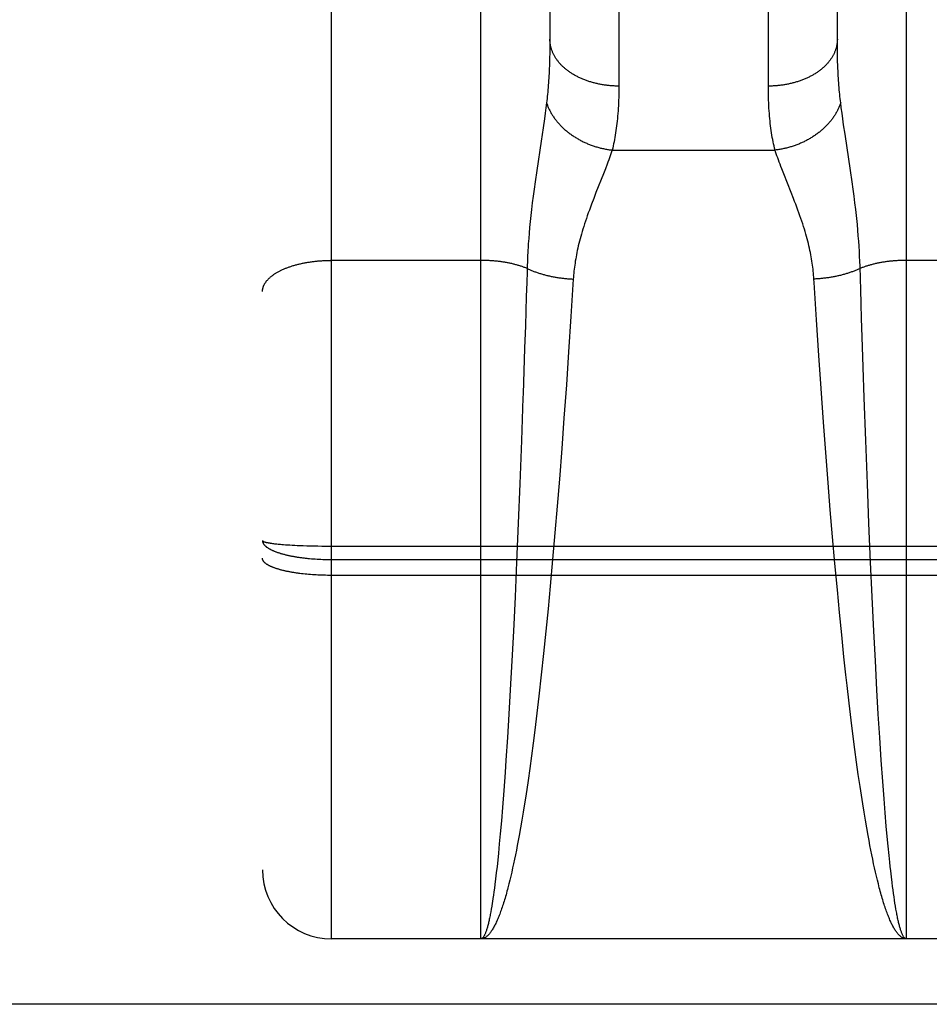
# Model space of a CAD drawing. Header units: inches. Extents: x 0 to 200, y 0 to 129.
# Tile 19 of 82: x 66.151 to 66.546, y 34.495 to 34.923. Entities that reach past the tile are written whole.
import ezdxf

# ---------------------------------------------------------------- set-up
doc = ezdxf.new("R2010")
doc.units = ezdxf.units.IN
doc.header["$LTSCALE"] = 11
doc.header["$MEASUREMENT"] = 0
doc.linetypes.add('HIDDEN', pattern=[0.2, 0.1, -0.1])
doc.layers.add('RIGHT_DOOR_ASSEMBLY', color=7, linetype='CONTINUOUS')

msp = doc.modelspace()

# ---------------------------------------------------------------- linework, layer by layer
at = {"layer": 'RIGHT_DOOR_ASSEMBLY', "color": 8, "linetype": 'HIDDEN'}
for p, q in [((66.28641, 34.52305), (66.28641, 36.30805)), ((66.25641, 36.27805), (66.25641, 34.55306)), ((66.35141, 34.52305), (66.35141, 35.33385)), ((66.53641, 35.33385), (66.53641, 34.52305)), ((66.4114, 35.23903), (66.41141, 34.89382)), ((66.47641, 34.89255), (66.47641, 35.23771)), ((66.38141, 35.22019), (66.38141, 34.91298)), ((66.50641, 34.91298), (66.50641, 35.2214)), ((66.38139, 34.91057), (66.38135, 34.90822)), ((66.38141, 34.91298), (66.38139, 34.91057)), ((66.50643, 34.91057), (66.50641, 34.91298)), ((66.50646, 34.90822), (66.50643, 34.91057)), ((66.38135, 34.90822), (66.3813, 34.90592)), ((66.50663, 34.90256), (66.50655, 34.90479)), ((66.37967, 34.88434), (66.37937, 34.88202)), ((66.37995, 34.88656), (66.37967, 34.88434)), ((66.50814, 34.88434), (66.50786, 34.88656)), ((66.50845, 34.88202), (66.50814, 34.88434)), ((66.37903, 34.87956), (66.37847, 34.87564)), ((66.37937, 34.88202), (66.37903, 34.87956)), ((66.50878, 34.87956), (66.50845, 34.88202)), ((66.50915, 34.87698), (66.50878, 34.87956)), ((66.37847, 34.87564), (66.37762, 34.86992)), ((66.50976, 34.87285), (66.50915, 34.87698)), ((66.51212, 34.85713), (66.50976, 34.87285)), ((66.37762, 34.86992), (66.37569, 34.85713)), ((66.4085, 34.866), (66.47932, 34.866)), ((66.40629, 34.8598), (66.40553, 34.8578)), ((66.37569, 34.85713), (66.37498, 34.85223)), ((66.40471, 34.85569), (66.40145, 34.84749)), ((66.40553, 34.8578), (66.40471, 34.85569)), ((66.48637, 34.84749), (66.48311, 34.85569)), ((66.51283, 34.85223), (66.51212, 34.85713)), ((66.37498, 34.85223), (66.37454, 34.84906)), ((66.51327, 34.84906), (66.51283, 34.85223)), ((66.37413, 34.846), (66.37376, 34.84304)), ((66.37454, 34.84906), (66.37413, 34.846)), ((66.40145, 34.84749), (66.40046, 34.84497)), ((66.51368, 34.846), (66.51327, 34.84906)), ((66.51406, 34.84304), (66.51368, 34.846)), ((66.37376, 34.84304), (66.37342, 34.84021)), ((66.40046, 34.84497), (66.39949, 34.84243)), ((66.5144, 34.84021), (66.51406, 34.84304)), ((66.37311, 34.83749), (66.37283, 34.83488)), ((66.37342, 34.84021), (66.37311, 34.83749)), ((66.37283, 34.83488), (66.37259, 34.83236)), ((66.51511, 34.83361), (66.51485, 34.83617)), ((66.51534, 34.83114), (66.51511, 34.83361)), ((66.37237, 34.82993), (66.37218, 34.82758)), ((66.37259, 34.83236), (66.37237, 34.82993)), ((66.51554, 34.82875), (66.51534, 34.83114)), ((66.51572, 34.82643), (66.51554, 34.82875)), ((66.37218, 34.82758), (66.37201, 34.82529)), ((66.51588, 34.82416), (66.51572, 34.82643)), ((66.51601, 34.82195), (66.51588, 34.82416)), ((66.3717, 34.81978), (66.37161, 34.81765)), ((66.37181, 34.82195), (66.3717, 34.81978)), ((66.51612, 34.81978), (66.51601, 34.82195)), ((66.51621, 34.81765), (66.51612, 34.81978)), ((66.35141, 34.81802), (66.28599, 34.81802)), ((66.37153, 34.81556), (66.37146, 34.81301)), ((66.37161, 34.81765), (66.37153, 34.81556)), ((66.60141, 34.81802), (66.536, 34.81802)), ((66.37146, 34.81301), (66.37132, 34.80844)), ((66.37132, 34.80844), (66.37114, 34.80225)), ((66.3916, 34.80991), (66.39058, 34.79367)), ((66.51658, 34.80535), (66.51645, 34.80997)), ((66.51677, 34.79911), (66.51658, 34.80535)), ((66.37114, 34.80225), (66.37094, 34.79596)), ((66.51697, 34.79278), (66.51677, 34.79911)), ((66.37094, 34.79596), (66.37074, 34.78958)), ((66.39058, 34.79367), (66.38956, 34.77826)), ((66.49836, 34.77669), (66.49734, 34.79215)), ((66.51723, 34.78474), (66.51697, 34.79278)), ((66.37074, 34.78958), (66.37043, 34.77986)), ((66.51765, 34.77163), (66.51723, 34.78474)), ((66.38956, 34.77826), (66.38859, 34.76397)), ((66.49934, 34.76236), (66.49836, 34.77669)), ((66.5181, 34.75829), (66.51765, 34.77163)), ((66.38859, 34.76397), (66.38754, 34.74937)), ((66.50039, 34.74773), (66.49934, 34.76236)), ((66.36971, 34.75829), (66.36905, 34.73965)), ((66.51877, 34.73965), (66.5181, 34.75829)), ((66.38754, 34.74937), (66.38657, 34.73619)), ((66.50138, 34.73454), (66.50039, 34.74773)), ((66.36905, 34.73965), (66.36834, 34.72084)), ((66.51948, 34.72084), (66.51877, 34.73965)), ((66.38657, 34.73619), (66.38554, 34.7229)), ((66.50241, 34.72123), (66.50138, 34.73454)), ((66.38554, 34.7229), (66.3846, 34.71122)), ((66.50335, 34.70955), (66.50241, 34.72123)), ((66.36834, 34.72084), (66.36766, 34.70374)), ((66.52016, 34.70374), (66.51948, 34.72084)), ((66.3846, 34.71122), (66.38362, 34.69954)), ((66.50434, 34.69787), (66.50335, 34.70955)), ((66.36766, 34.70374), (66.36693, 34.68676)), ((66.52088, 34.68676), (66.52016, 34.70374)), ((66.38362, 34.69954), (66.38261, 34.6879)), ((66.50535, 34.68625), (66.50434, 34.69787)), ((66.26078, 34.69496), (66.26123, 34.6949)), ((66.26123, 34.6949), (66.2617, 34.69484)), ((66.2617, 34.69484), (66.26219, 34.69479)), ((66.26219, 34.69479), (66.26269, 34.69473)), ((66.26269, 34.69473), (66.26322, 34.69468)), ((66.26322, 34.69468), (66.26376, 34.69463)), ((66.26376, 34.69463), (66.26432, 34.69458)), ((66.26432, 34.69458), (66.2649, 34.69453)), ((66.2649, 34.69453), (66.26549, 34.69448)), ((66.26549, 34.69448), (66.26642, 34.69441)), ((66.26642, 34.69441), (66.26738, 34.69434)), ((66.26738, 34.69434), (66.26837, 34.69428)), ((66.26837, 34.69428), (66.26939, 34.69422)), ((66.26939, 34.69422), (66.27045, 34.69416)), ((66.27045, 34.69416), (66.27153, 34.69411)), ((66.27153, 34.69411), (66.27264, 34.69406)), ((66.27264, 34.69406), (66.27415, 34.694)), ((66.27415, 34.694), (66.27571, 34.69395)), ((66.27571, 34.69395), (66.2773, 34.69391)), ((66.2773, 34.69391), (66.27891, 34.69387)), ((66.27891, 34.69387), (66.28056, 34.69384)), ((66.28056, 34.69384), (66.28221, 34.69381)), ((66.28221, 34.69381), (66.28389, 34.6938)), ((66.28389, 34.6938), (66.28557, 34.69379)), ((66.28557, 34.69379), (66.85225, 34.69379)), ((66.2769, 34.68839), (66.2777, 34.68832)), ((66.2777, 34.68832), (66.27851, 34.68825)), ((66.27851, 34.68825), (66.27932, 34.68819)), ((66.27932, 34.68819), (66.28014, 34.68814)), ((66.28014, 34.68814), (66.28097, 34.6881)), ((66.28097, 34.6881), (66.2818, 34.68806)), ((66.2818, 34.68806), (66.28263, 34.68803)), ((66.28263, 34.68803), (66.28347, 34.688)), ((66.28347, 34.688), (66.28431, 34.68798)), ((66.28431, 34.68798), (66.28515, 34.68797)), ((66.28515, 34.68797), (66.28599, 34.68796)), ((66.28599, 34.68796), (66.85141, 34.68796)), ((66.38261, 34.6879), (66.38156, 34.67636)), ((66.36693, 34.68676), (66.36625, 34.67167)), ((66.50641, 34.67472), (66.50535, 34.68625)), ((66.52156, 34.67167), (66.52088, 34.68676)), ((66.27416, 34.6817), (66.27339, 34.68179)), ((66.27493, 34.68162), (66.27416, 34.6817)), ((66.27571, 34.68154), (66.27493, 34.68162)), ((66.2765, 34.68147), (66.27571, 34.68154)), ((66.2773, 34.68141), (66.2765, 34.68147)), ((66.2781, 34.68135), (66.2773, 34.68141)), ((66.27892, 34.68129), (66.2781, 34.68135)), ((66.27973, 34.68124), (66.27892, 34.68129)), ((66.28056, 34.6812), (66.27973, 34.68124)), ((66.28138, 34.68116), (66.28056, 34.6812)), ((66.28222, 34.68113), (66.28138, 34.68116)), ((66.28305, 34.6811), (66.28222, 34.68113)), ((66.28389, 34.68108), (66.28305, 34.6811)), ((66.28473, 34.68107), (66.28389, 34.68108)), ((66.28557, 34.68106), (66.28473, 34.68107)), ((66.28641, 34.68105), (66.28557, 34.68106)), ((66.85183, 34.68105), (66.28641, 34.68105)), ((66.38156, 34.67636), (66.38063, 34.6665)), ((66.50735, 34.66487), (66.50641, 34.67472)), ((66.36625, 34.67167), (66.36554, 34.65678)), ((66.52228, 34.65678), (66.52156, 34.67167)), ((66.38063, 34.6665), (66.37967, 34.65675)), ((66.50831, 34.65514), (66.50735, 34.66487)), ((66.36554, 34.65678), (66.36488, 34.64388)), ((66.37967, 34.65675), (66.37868, 34.64716)), ((66.5093, 34.64558), (66.50831, 34.65514)), ((66.52294, 34.64388), (66.52228, 34.65678)), ((66.37868, 34.64716), (66.37767, 34.63776)), ((66.51014, 34.63776), (66.5093, 34.64558)), ((66.36488, 34.64388), (66.3642, 34.63136)), ((66.52362, 34.63136), (66.52294, 34.64388)), ((66.37767, 34.63776), (66.37664, 34.62857)), ((66.51066, 34.63314), (66.51014, 34.63776)), ((66.3642, 34.63136), (66.36358, 34.62078)), ((66.51153, 34.62556), (66.51066, 34.63314)), ((66.52423, 34.62078), (66.52362, 34.63136)), ((66.37664, 34.62857), (66.37576, 34.6211)), ((66.51241, 34.61816), (66.51153, 34.62556)), ((66.36358, 34.62078), (66.36296, 34.61057)), ((66.37576, 34.6211), (66.37487, 34.61381)), ((66.52486, 34.61057), (66.52423, 34.62078)), ((66.51331, 34.61094), (66.51241, 34.61816)), ((66.36296, 34.61057), (66.36231, 34.60078)), ((66.37487, 34.61381), (66.37414, 34.60811)), ((66.51404, 34.60532), (66.51331, 34.61094)), ((66.5255, 34.60078), (66.52486, 34.61057)), ((66.37414, 34.60811), (66.37341, 34.60255)), ((66.37341, 34.60255), (66.37266, 34.59713)), ((66.51478, 34.59983), (66.51404, 34.60532)), ((66.36231, 34.60078), (66.36194, 34.59539)), ((66.37266, 34.59713), (66.37191, 34.59186)), ((66.51553, 34.59448), (66.51478, 34.59983)), ((66.52616, 34.59145), (66.5255, 34.60078)), ((66.36194, 34.59539), (66.36137, 34.58759)), ((66.51628, 34.58928), (66.51553, 34.59448)), ((66.37191, 34.59186), (66.37134, 34.58801)), ((66.51686, 34.58548), (66.51628, 34.58928)), ((66.52673, 34.58383), (66.52616, 34.59145)), ((66.36137, 34.58759), (66.3608, 34.58016)), ((66.37077, 34.58424), (66.37038, 34.58178)), ((66.37134, 34.58801), (66.37077, 34.58424)), ((66.51743, 34.58178), (66.51686, 34.58548)), ((66.3608, 34.58016), (66.36031, 34.57426)), ((66.37038, 34.58178), (66.3698, 34.57817)), ((66.51802, 34.57817), (66.51743, 34.58178)), ((66.52721, 34.57777), (66.52673, 34.58383)), ((66.3698, 34.57817), (66.36921, 34.57465)), ((66.5186, 34.57465), (66.51802, 34.57817)), ((66.5277, 34.57198), (66.52721, 34.57777)), ((66.36031, 34.57426), (66.35982, 34.56864)), ((66.36921, 34.57465), (66.36862, 34.57123)), ((66.51919, 34.57123), (66.5186, 34.57465)), ((66.5281, 34.56755), (66.5277, 34.57198)), ((66.35982, 34.56864), (66.35942, 34.56435)), ((66.36803, 34.56792), (66.36763, 34.56576)), ((66.36862, 34.57123), (66.36803, 34.56792)), ((66.51979, 34.56792), (66.51919, 34.57123)), ((66.52018, 34.56576), (66.51979, 34.56792)), ((66.5285, 34.5633), (66.5281, 34.56755)), ((66.35942, 34.56435), (66.35902, 34.56024)), ((66.36723, 34.56365), (66.36683, 34.56159)), ((66.36763, 34.56576), (66.36723, 34.56365)), ((66.52058, 34.56365), (66.52018, 34.56576)), ((66.52099, 34.56159), (66.52058, 34.56365)), ((66.5289, 34.55925), (66.5285, 34.5633)), ((66.35902, 34.56024), (66.35872, 34.5573)), ((66.36643, 34.55958), (66.36602, 34.55761)), ((66.36683, 34.56159), (66.36643, 34.55958)), ((66.52139, 34.55958), (66.52099, 34.56159)), ((66.52179, 34.55761), (66.52139, 34.55958)), ((66.5292, 34.55634), (66.5289, 34.55925)), ((66.35841, 34.55446), (66.3581, 34.55174)), ((66.35872, 34.5573), (66.35841, 34.55446)), ((66.36562, 34.5557), (66.36521, 34.55383)), ((66.36602, 34.55761), (66.36562, 34.5557)), ((66.5222, 34.5557), (66.52179, 34.55761)), ((66.52261, 34.55383), (66.5222, 34.5557)), ((66.52941, 34.55446), (66.5292, 34.55634)), ((66.52961, 34.55263), (66.52941, 34.55446)), ((66.3581, 34.55174), (66.3578, 34.54913)), ((66.36439, 34.55025), (66.36398, 34.54854)), ((66.3648, 34.55202), (66.36439, 34.55025)), ((66.36521, 34.55383), (66.3648, 34.55202)), ((66.52302, 34.55202), (66.52261, 34.55383)), ((66.52343, 34.55025), (66.52302, 34.55202)), ((66.52384, 34.54854), (66.52343, 34.55025)), ((66.52992, 34.54998), (66.52961, 34.55263)), ((66.53023, 34.54745), (66.52992, 34.54998)), ((66.35749, 34.54663), (66.35728, 34.54504)), ((66.3578, 34.54913), (66.35749, 34.54663)), ((66.36398, 34.54854), (66.36356, 34.54688)), ((66.52425, 34.54688), (66.52384, 34.54854)), ((66.52467, 34.54527), (66.52425, 34.54688)), ((66.53043, 34.54583), (66.53023, 34.54745)), ((66.53064, 34.54426), (66.53043, 34.54583)), ((66.35686, 34.542), (66.35665, 34.54057)), ((66.35707, 34.54349), (66.35686, 34.542)), ((66.35728, 34.54504), (66.35707, 34.54349)), ((66.53085, 34.54274), (66.53064, 34.54426)), ((66.53106, 34.54128), (66.53085, 34.54274)), ((66.35613, 34.53721), (66.35592, 34.53597)), ((66.35634, 34.53851), (66.35613, 34.53721)), ((66.53127, 34.53987), (66.53106, 34.54128)), ((66.53148, 34.53851), (66.53127, 34.53987)), ((66.53169, 34.53721), (66.53148, 34.53851)), ((66.5319, 34.53597), (66.53169, 34.53721)), ((66.53211, 34.53478), (66.5319, 34.53597)), ((66.85141, 34.52305), (66.28641, 34.52305)), ((86.40191, 34.49455), (63.79841, 34.49455))]:
    msp.add_line(p, q, dxfattribs=at)
for points in [[(66.41141, 34.89382), (66.41099, 34.89382), (66.41057, 34.89382), (66.41015, 34.89383), (66.40973, 34.89385), (66.40931, 34.89387), (66.40889, 34.89389), (66.40847, 34.89391), (66.40805, 34.89394), (66.40763, 34.89398), (66.40721, 34.89402), (66.4068, 34.89406), (66.40638, 34.8941), (66.40597, 34.89415), (66.40556, 34.89421), (66.40514, 34.89427), (66.40473, 34.89433), (66.40432, 34.89439), (66.40391, 34.89446), (66.40351, 34.89454), (66.4031, 34.89461), (66.4027, 34.89469), (66.4023, 34.89478), (66.4019, 34.89487), (66.4015, 34.89496), (66.4011, 34.89506), (66.40071, 34.89516), (66.40032, 34.89526), (66.39993, 34.89537), (66.39954, 34.89548), (66.39915, 34.89559), (66.39877, 34.89571), (66.39839, 34.89583), (66.39801, 34.89596), (66.39764, 34.89609), (66.39727, 34.89622), (66.3969, 34.89636), (66.39653, 34.8965), (66.39617, 34.89664), (66.3958, 34.89679), (66.39545, 34.89694), (66.39509, 34.89709), (66.39474, 34.89725), (66.39439, 34.89741), (66.39405, 34.89758), (66.39371, 34.89774), (66.39337, 34.89791), (66.39303, 34.89809), (66.3927, 34.89826), (66.39238, 34.89844), (66.39205, 34.89863), (66.39173, 34.89881), (66.39142, 34.899), (66.39111, 34.89919), (66.3908, 34.89939), (66.39049, 34.89959), (66.39019, 34.89979), (66.3899, 34.89999), (66.38961, 34.9002), (66.38932, 34.9004), (66.38904, 34.90062), (66.38876, 34.90083), (66.38849, 34.90105), (66.38822, 34.90127), (66.38795, 34.90149), (66.38769, 34.90171), (66.38744, 34.90194), (66.38719, 34.90217), (66.38694, 34.9024), (66.3867, 34.90264), (66.38646, 34.90287), (66.38623, 34.90311), (66.38601, 34.90335), (66.38578, 34.9036), (66.38557, 34.90384), (66.38536, 34.90409), (66.38515, 34.90434), (66.38495, 34.90459), (66.38475, 34.90484), (66.38456, 34.9051), (66.38438, 34.90535), (66.3842, 34.90561), (66.38402, 34.90587), (66.38386, 34.90613), (66.38369, 34.9064), (66.38353, 34.90666), (66.38338, 34.90693), (66.38323, 34.9072), (66.38309, 34.90747), (66.38296, 34.90774), (66.38282, 34.90801), (66.3827, 34.90828), (66.38258, 34.90855), (66.38247, 34.90883), (66.38236, 34.90911), (66.38226, 34.90938), (66.38216, 34.90966), (66.38207, 34.90994), (66.38198, 34.91022), (66.38191, 34.9105), (66.38183, 34.91078), (66.38176, 34.91107), (66.3817, 34.91135), (66.38165, 34.91163), (66.3816, 34.91191), (66.38155, 34.9122), (66.38151, 34.91248), (66.38148, 34.91277), (66.38146, 34.91305), (66.38143, 34.91334), (66.38142, 34.91363), (66.38141, 34.91391), (66.38141, 34.9142)], [(66.50641, 34.9142), (66.50641, 34.91391), (66.5064, 34.91363), (66.50638, 34.91334), (66.50636, 34.91305), (66.50633, 34.91277), (66.5063, 34.91248), (66.50626, 34.9122), (66.50622, 34.91191), (66.50617, 34.91163), (66.50611, 34.91135), (66.50605, 34.91107), (66.50598, 34.91078), (66.50591, 34.9105), (66.50583, 34.91022), (66.50575, 34.90994), (66.50566, 34.90966), (66.50556, 34.90938), (66.50546, 34.90911), (66.50535, 34.90883), (66.50524, 34.90855), (66.50512, 34.90828), (66.50499, 34.90801), (66.50486, 34.90774), (66.50472, 34.90747), (66.50458, 34.9072), (66.50444, 34.90693), (66.50428, 34.90666), (66.50412, 34.9064), (66.50396, 34.90613), (66.50379, 34.90587), (66.50362, 34.90561), (66.50344, 34.90535), (66.50325, 34.9051), (66.50306, 34.90484), (66.50287, 34.90459), (66.50266, 34.90434), (66.50246, 34.90409), (66.50225, 34.90384), (66.50203, 34.9036), (66.50181, 34.90335), (66.50158, 34.90311), (66.50135, 34.90287), (66.50112, 34.90264), (66.50087, 34.9024), (66.50063, 34.90217), (66.50038, 34.90194), (66.50012, 34.90171), (66.49986, 34.90149), (66.4996, 34.90127), (66.49933, 34.90105), (66.49906, 34.90083), (66.49878, 34.90062), (66.49849, 34.9004), (66.49821, 34.9002), (66.49792, 34.89999), (66.49762, 34.89979), (66.49732, 34.89959), (66.49702, 34.89939), (66.49671, 34.89919), (66.4964, 34.899), (66.49608, 34.89881), (66.49576, 34.89863), (66.49544, 34.89844), (66.49511, 34.89826), (66.49478, 34.89809), (66.49445, 34.89791), (66.49411, 34.89774), (66.49377, 34.89758), (66.49342, 34.89741), (66.49308, 34.89725), (66.49272, 34.89709), (66.49237, 34.89694), (66.49201, 34.89679), (66.49165, 34.89664), (66.49129, 34.8965), (66.49092, 34.89636), (66.49055, 34.89622), (66.49018, 34.89609), (66.4898, 34.89596), (66.48942, 34.89583), (66.48904, 34.89571), (66.48866, 34.89559), (66.48828, 34.89548), (66.48789, 34.89537), (66.4875, 34.89526), (66.48711, 34.89516), (66.48671, 34.89506), (66.48632, 34.89496), (66.48592, 34.89487), (66.48552, 34.89478), (66.48512, 34.89469), (66.48471, 34.89461), (66.48431, 34.89454), (66.4839, 34.89446), (66.48349, 34.89439), (66.48308, 34.89433), (66.48267, 34.89427), (66.48226, 34.89421), (66.48185, 34.89415), (66.48143, 34.8941), (66.48102, 34.89406), (66.4806, 34.89402), (66.48018, 34.89398), (66.47977, 34.89394), (66.47935, 34.89391), (66.47893, 34.89389), (66.47851, 34.89387), (66.47809, 34.89385), (66.47767, 34.89383), (66.47725, 34.89382), (66.47683, 34.89382), (66.47641, 34.89382)], [(66.3813, 34.90592), (66.38123, 34.90367), (66.38119, 34.90256), (66.38114, 34.90146), (66.38109, 34.90038), (66.38104, 34.89931), (66.38098, 34.89825), (66.38092, 34.89721), (66.38085, 34.89618), (66.38078, 34.89516), (66.38071, 34.89415), (66.38063, 34.89316), (66.38054, 34.89218), (66.38045, 34.89121), (66.38036, 34.89025), (66.38027, 34.88931), (66.38016, 34.88838), (66.38006, 34.88746), (66.37995, 34.88656)], [(66.50655, 34.90479), (66.50649, 34.90706), (66.50646, 34.90822)], [(66.50786, 34.88656), (66.50776, 34.88746), (66.50765, 34.88838), (66.50755, 34.88931), (66.50745, 34.89025), (66.50736, 34.89121), (66.50727, 34.89218), (66.50719, 34.89316), (66.50711, 34.89415), (66.50704, 34.89516), (66.50696, 34.89618), (66.5069, 34.89721), (66.50683, 34.89825), (66.50678, 34.89931), (66.50672, 34.90038), (66.50667, 34.90146), (66.50663, 34.90256)], [(66.41141, 34.89382), (66.4114, 34.89255), (66.41139, 34.8913), (66.41137, 34.89007), (66.41134, 34.88885), (66.4113, 34.88765), (66.41125, 34.88646), (66.4112, 34.88529), (66.41113, 34.88414), (66.41106, 34.883), (66.41097, 34.88187), (66.41088, 34.88077), (66.41078, 34.87967), (66.41067, 34.8786), (66.41056, 34.87754), (66.41043, 34.87649), (66.4103, 34.87546), (66.41015, 34.87445), (66.41, 34.87345), (66.40984, 34.87246), (66.40967, 34.87149), (66.4095, 34.87054), (66.40931, 34.8696), (66.40912, 34.86868), (66.40892, 34.86777), (66.40871, 34.86688), (66.4085, 34.866)], [(66.47932, 34.866), (66.4791, 34.86688), (66.47889, 34.86777), (66.47869, 34.86868), (66.4785, 34.8696), (66.47832, 34.87054), (66.47814, 34.87149), (66.47797, 34.87246), (66.47781, 34.87345), (66.47766, 34.87445), (66.47752, 34.87546), (66.47739, 34.87649), (66.47726, 34.87754), (66.47714, 34.8786), (66.47703, 34.87967), (66.47693, 34.88077), (66.47684, 34.88187), (66.47676, 34.883), (66.47669, 34.88414), (66.47662, 34.88529), (66.47656, 34.88646), (66.47652, 34.88765), (66.47648, 34.88885), (66.47645, 34.89007), (66.47643, 34.8913), (66.47641, 34.89255)], [(66.37995, 34.88656), (66.38006, 34.88622), (66.38018, 34.88589), (66.3803, 34.88555), (66.38043, 34.88522), (66.38057, 34.88489), (66.38071, 34.88456), (66.38085, 34.88423), (66.381, 34.8839), (66.38116, 34.88358), (66.38132, 34.88325), (66.38149, 34.88293), (66.38166, 34.8826), (66.38184, 34.88228), (66.38203, 34.88196), (66.38221, 34.88164), (66.38241, 34.88132), (66.38261, 34.88101), (66.38281, 34.88069), (66.38303, 34.88038), (66.38324, 34.88007), (66.38346, 34.87976), (66.38369, 34.87945), (66.38392, 34.87915), (66.38415, 34.87885), (66.38439, 34.87855), (66.38464, 34.87825), (66.38489, 34.87795), (66.38515, 34.87766), (66.38541, 34.87737), (66.38567, 34.87708), (66.38594, 34.87679), (66.38621, 34.87651), (66.38649, 34.87623), (66.38678, 34.87595), (66.38706, 34.87567), (66.38736, 34.8754), (66.38765, 34.87513), (66.38795, 34.87486), (66.38826, 34.8746), (66.38856, 34.87434), (66.38888, 34.87408), (66.38919, 34.87383), (66.38951, 34.87357), (66.38984, 34.87333), (66.39017, 34.87308), (66.3905, 34.87284), (66.39083, 34.8726), (66.39117, 34.87236), (66.39152, 34.87213), (66.39186, 34.8719), (66.39221, 34.87168), (66.39256, 34.87146), (66.39292, 34.87124), (66.39328, 34.87103), (66.39364, 34.87082), (66.39401, 34.87061), (66.39437, 34.87041), (66.39474, 34.87021), (66.39512, 34.87002), (66.39549, 34.86982), (66.39587, 34.86964), (66.39626, 34.86946), (66.39664, 34.86928), (66.39703, 34.8691), (66.39741, 34.86893), (66.39781, 34.86877), (66.3982, 34.8686), (66.39859, 34.86845), (66.39899, 34.86829), (66.39939, 34.86814), (66.39979, 34.868), (66.4002, 34.86786), (66.4006, 34.86772), (66.40101, 34.86759), (66.40141, 34.86746), (66.40182, 34.86734), (66.40223, 34.86722), (66.40265, 34.86711), (66.40306, 34.867), (66.40347, 34.86689), (66.40389, 34.86679), (66.4043, 34.8667), (66.40472, 34.86661), (66.40514, 34.86652), (66.40556, 34.86644), (66.40598, 34.86636), (66.4064, 34.86629), (66.40682, 34.86622), (66.40724, 34.86616), (66.40766, 34.8661), (66.40808, 34.86604), (66.4085, 34.866)], [(66.50786, 34.88656), (66.50775, 34.88622), (66.50764, 34.88589), (66.50751, 34.88555), (66.50738, 34.88522), (66.50725, 34.88489), (66.50711, 34.88456), (66.50696, 34.88423), (66.50681, 34.8839), (66.50666, 34.88358), (66.50649, 34.88325), (66.50633, 34.88293), (66.50615, 34.8826), (66.50597, 34.88228), (66.50579, 34.88196), (66.5056, 34.88164), (66.50541, 34.88132), (66.50521, 34.88101), (66.505, 34.88069), (66.50479, 34.88038), (66.50458, 34.88007), (66.50435, 34.87976), (66.50413, 34.87945), (66.5039, 34.87915), (66.50366, 34.87885), (66.50342, 34.87855), (66.50318, 34.87825), (66.50292, 34.87795), (66.50267, 34.87766), (66.50241, 34.87737), (66.50214, 34.87708), (66.50188, 34.87679), (66.5016, 34.87651), (66.50132, 34.87623), (66.50104, 34.87595), (66.50075, 34.87567), (66.50046, 34.8754), (66.50016, 34.87513), (66.49986, 34.87486), (66.49956, 34.8746), (66.49925, 34.87434), (66.49894, 34.87408), (66.49862, 34.87383), (66.4983, 34.87357), (66.49798, 34.87333), (66.49765, 34.87308), (66.49732, 34.87284), (66.49698, 34.8726), (66.49664, 34.87236), (66.4963, 34.87213), (66.49595, 34.8719), (66.49561, 34.87168), (66.49525, 34.87146), (66.4949, 34.87124), (66.49454, 34.87103), (66.49418, 34.87082), (66.49381, 34.87061), (66.49344, 34.87041), (66.49307, 34.87021), (66.4927, 34.87002), (66.49232, 34.86982), (66.49194, 34.86964), (66.49156, 34.86946), (66.49118, 34.86928), (66.49079, 34.8691), (66.4904, 34.86893), (66.49001, 34.86877), (66.48962, 34.8686), (66.48922, 34.86845), (66.48882, 34.86829), (66.48842, 34.86814), (66.48802, 34.868), (66.48762, 34.86786), (66.48722, 34.86772), (66.48681, 34.86759), (66.4864, 34.86746), (66.48599, 34.86734), (66.48558, 34.86722), (66.48517, 34.86711), (66.48476, 34.867), (66.48434, 34.86689), (66.48393, 34.86679), (66.48351, 34.8667), (66.4831, 34.86661), (66.48268, 34.86652), (66.48226, 34.86644), (66.48184, 34.86636), (66.48142, 34.86629), (66.481, 34.86622), (66.48058, 34.86616), (66.48016, 34.8661), (66.47974, 34.86604), (66.47932, 34.866)], [(66.4085, 34.866), (66.40823, 34.86518), (66.40794, 34.86434), (66.40764, 34.86348), (66.40733, 34.8626), (66.407, 34.86169), (66.40665, 34.86076), (66.40629, 34.8598)], [(66.48311, 34.85569), (66.48228, 34.8578), (66.4819, 34.85881), (66.48152, 34.8598), (66.48116, 34.86076), (66.48082, 34.86169), (66.48049, 34.8626), (66.48017, 34.86348), (66.47988, 34.86434), (66.47959, 34.86518), (66.47932, 34.866)], [(66.49621, 34.80991), (66.49616, 34.81076), (66.49609, 34.81161), (66.49601, 34.81247), (66.49593, 34.81333), (66.49583, 34.8142), (66.49573, 34.81507), (66.49561, 34.81596), (66.49548, 34.81685), (66.49534, 34.81775), (66.4952, 34.81866), (66.49503, 34.81957), (66.49486, 34.8205), (66.49468, 34.82144), (66.49448, 34.82238), (66.49427, 34.82335), (66.49405, 34.82432), (66.49381, 34.82531), (66.49356, 34.82632), (66.49329, 34.82734), (66.49301, 34.82839), (66.49271, 34.82945), (66.49239, 34.83053), (66.49206, 34.83163), (66.49171, 34.83276), (66.49134, 34.8339), (66.49096, 34.83507), (66.49056, 34.83625), (66.49014, 34.83745), (66.48971, 34.83868), (66.48926, 34.83991), (66.4888, 34.84117), (66.48832, 34.84243), (66.48784, 34.8437), (66.48735, 34.84497), (66.48637, 34.84749)], [(66.39949, 34.84243), (66.39902, 34.84117), (66.39856, 34.83991), (66.39811, 34.83868), (66.39767, 34.83745), (66.39726, 34.83625), (66.39686, 34.83507), (66.39647, 34.8339), (66.39611, 34.83276), (66.39576, 34.83163), (66.39542, 34.83053), (66.39511, 34.82945), (66.39481, 34.82839), (66.39453, 34.82734), (66.39426, 34.82632), (66.39401, 34.82531), (66.39377, 34.82432), (66.39355, 34.82335), (66.39334, 34.82238), (66.39314, 34.82144), (66.39295, 34.8205), (66.39278, 34.81957), (66.39262, 34.81866), (66.39247, 34.81775), (66.39233, 34.81685), (66.39221, 34.81596), (66.39209, 34.81507), (66.39198, 34.8142), (66.39189, 34.81333), (66.3918, 34.81247), (66.39173, 34.81161), (66.39166, 34.81076), (66.3916, 34.80991)], [(66.51485, 34.83617), (66.51471, 34.83749), (66.5144, 34.84021)], [(66.37201, 34.82529), (66.37194, 34.82416), (66.37181, 34.82195)], [(66.25641, 34.80443), (66.25641, 34.80462), (66.25642, 34.80481), (66.25643, 34.805), (66.25646, 34.80519), (66.25648, 34.80538), (66.25651, 34.80557), (66.25655, 34.80576), (66.2566, 34.80595), (66.25665, 34.80614), (66.2567, 34.80633), (66.25676, 34.80652), (66.25683, 34.80671), (66.25691, 34.8069), (66.25698, 34.80708), (66.25707, 34.80727), (66.25716, 34.80746), (66.25726, 34.80764), (66.25736, 34.80783), (66.25747, 34.80801), (66.25758, 34.80819), (66.2577, 34.80838), (66.25782, 34.80856), (66.25796, 34.80874), (66.25809, 34.80892), (66.25823, 34.8091), (66.25838, 34.80928), (66.25853, 34.80946), (66.25869, 34.80963), (66.25886, 34.80981), (66.25902, 34.80998), (66.2592, 34.81016), (66.25938, 34.81033), (66.25956, 34.8105), (66.25975, 34.81067), (66.25995, 34.81084), (66.26015, 34.81101), (66.26036, 34.81117), (66.26057, 34.81134), (66.26078, 34.8115), (66.26101, 34.81166), (66.26123, 34.81182), (66.26146, 34.81198), (66.2617, 34.81214), (66.26194, 34.8123), (66.26219, 34.81245), (66.26244, 34.8126), (66.26269, 34.81276), (66.26295, 34.81291), (66.26322, 34.81305), (66.26349, 34.8132), (66.26376, 34.81335), (66.26404, 34.81349), (66.26432, 34.81363), (66.26461, 34.81377), (66.2649, 34.81391), (66.26519, 34.81404), (66.26549, 34.81418), (66.2658, 34.81431), (66.26611, 34.81444), (66.26642, 34.81457), (66.26673, 34.81469), (66.26705, 34.81482), (66.26738, 34.81494), (66.2677, 34.81506), (66.26803, 34.81518), (66.26837, 34.81529), (66.26871, 34.81541), (66.26905, 34.81552), (66.26939, 34.81563), (66.26974, 34.81573), (66.27009, 34.81584), (66.27045, 34.81594), (66.2708, 34.81604), (66.27117, 34.81614), (66.27153, 34.81623), (66.2719, 34.81633), (66.27227, 34.81642), (66.27264, 34.81651), (66.27301, 34.81659), (66.27339, 34.81668), (66.27377, 34.81676), (66.27415, 34.81684), (66.27454, 34.81691), (66.27493, 34.81699), (66.27532, 34.81706), (66.27571, 34.81713), (66.2761, 34.8172), (66.2765, 34.81726), (66.2769, 34.81732), (66.2773, 34.81738), (66.2777, 34.81744), (66.2781, 34.81749), (66.27851, 34.81754), (66.27891, 34.81759), (66.27932, 34.81764), (66.27973, 34.81768), (66.28014, 34.81772), (66.28056, 34.81776), (66.28097, 34.8178), (66.28138, 34.81783), (66.2818, 34.81786), (66.28221, 34.81789), (66.28263, 34.81792), (66.28305, 34.81794), (66.28347, 34.81796), (66.28389, 34.81798), (66.28431, 34.81799), (66.28473, 34.818), (66.28515, 34.81801), (66.28557, 34.81802), (66.28599, 34.81802)], [(66.37151, 34.81452), (66.3712, 34.81465), (66.37089, 34.81477), (66.37058, 34.81489), (66.37027, 34.815), (66.36995, 34.81512), (66.36962, 34.81523), (66.3693, 34.81534), (66.36897, 34.81545), (66.36864, 34.81556), (66.3683, 34.81566), (66.36796, 34.81577), (66.36762, 34.81587), (66.36728, 34.81597), (66.36693, 34.81606), (66.36658, 34.81616), (66.36623, 34.81625), (66.36587, 34.81634), (66.36551, 34.81643), (66.36515, 34.81651), (66.36479, 34.8166), (66.36442, 34.81668), (66.36405, 34.81676), (66.36368, 34.81683), (66.36331, 34.81691), (66.36293, 34.81698), (66.36255, 34.81705), (66.36217, 34.81712), (66.36179, 34.81718), (66.36141, 34.81725), (66.36102, 34.81731), (66.36064, 34.81736), (66.36025, 34.81742), (66.35986, 34.81747), (66.35946, 34.81752), (66.35907, 34.81757), (66.35868, 34.81762), (66.35828, 34.81766), (66.35788, 34.8177), (66.35748, 34.81774), (66.35708, 34.81778), (66.35668, 34.81781), (66.35628, 34.81784), (66.35588, 34.81787), (66.35547, 34.8179), (66.35507, 34.81792), (66.35466, 34.81794), (66.35426, 34.81796), (66.35385, 34.81798), (66.35345, 34.81799), (66.35304, 34.818), (66.35263, 34.81801), (66.35222, 34.81802), (66.35182, 34.81802), (66.35141, 34.81802)], [(66.51645, 34.80997), (66.51628, 34.81556), (66.51621, 34.81765)], [(66.536, 34.81802), (66.53559, 34.81802), (66.53518, 34.81801), (66.53478, 34.818), (66.53437, 34.81799), (66.53396, 34.81798), (66.53356, 34.81796), (66.53315, 34.81794), (66.53275, 34.81792), (66.53234, 34.8179), (66.53194, 34.81787), (66.53154, 34.81784), (66.53113, 34.81781), (66.53073, 34.81778), (66.53033, 34.81774), (66.52993, 34.8177), (66.52954, 34.81766), (66.52914, 34.81762), (66.52874, 34.81757), (66.52835, 34.81752), (66.52796, 34.81747), (66.52757, 34.81742), (66.52718, 34.81736), (66.52679, 34.81731), (66.52641, 34.81725), (66.52602, 34.81718), (66.52564, 34.81712), (66.52526, 34.81705), (66.52488, 34.81698), (66.52451, 34.81691), (66.52414, 34.81683), (66.52377, 34.81676), (66.5234, 34.81668), (66.52303, 34.8166), (66.52267, 34.81651), (66.52231, 34.81643), (66.52195, 34.81634), (66.52159, 34.81625), (66.52124, 34.81616), (66.52089, 34.81606), (66.52054, 34.81597), (66.52019, 34.81587), (66.51985, 34.81577), (66.51951, 34.81566), (66.51918, 34.81556), (66.51885, 34.81545), (66.51852, 34.81534), (66.51819, 34.81523), (66.51787, 34.81512), (66.51755, 34.815), (66.51724, 34.81489), (66.51692, 34.81477), (66.51661, 34.81465), (66.51631, 34.81452)], [(66.37151, 34.81452), (66.37182, 34.81437), (66.37214, 34.81422), (66.37247, 34.81408), (66.37279, 34.81393), (66.37313, 34.81379), (66.37346, 34.81365), (66.3738, 34.81351), (66.37414, 34.81337), (66.37449, 34.81324), (66.37484, 34.81311), (66.37519, 34.81298), (66.37555, 34.81285), (66.37591, 34.81273), (66.37627, 34.8126), (66.37663, 34.81248), (66.377, 34.81237), (66.37737, 34.81225), (66.37775, 34.81214), (66.37813, 34.81203), (66.3785, 34.81192), (66.37889, 34.81182), (66.37927, 34.81171), (66.37966, 34.81161), (66.38005, 34.81152), (66.38044, 34.81142), (66.38084, 34.81133), (66.38123, 34.81124), (66.38163, 34.81115), (66.38203, 34.81107), (66.38243, 34.81099), (66.38284, 34.81091), (66.38324, 34.81083), (66.38365, 34.81076), (66.38406, 34.81069), (66.38447, 34.81062), (66.38488, 34.81056), (66.3853, 34.81049), (66.38571, 34.81044), (66.38613, 34.81038), (66.38654, 34.81033), (66.38696, 34.81027), (66.38738, 34.81023), (66.3878, 34.81018), (66.38822, 34.81014), (66.38864, 34.8101), (66.38906, 34.81006), (66.38949, 34.81003), (66.38991, 34.81), (66.39033, 34.80997), (66.39076, 34.80995), (66.39118, 34.80993), (66.3916, 34.80991)], [(66.51631, 34.81452), (66.51599, 34.81437), (66.51567, 34.81422), (66.51535, 34.81408), (66.51502, 34.81393), (66.51469, 34.81379), (66.51435, 34.81365), (66.51402, 34.81351), (66.51367, 34.81337), (66.51333, 34.81324), (66.51298, 34.81311), (66.51263, 34.81298), (66.51227, 34.81285), (66.51191, 34.81273), (66.51155, 34.8126), (66.51118, 34.81248), (66.51081, 34.81237), (66.51044, 34.81225), (66.51007, 34.81214), (66.50969, 34.81203), (66.50931, 34.81192), (66.50893, 34.81182), (66.50854, 34.81171), (66.50816, 34.81161), (66.50777, 34.81152), (66.50737, 34.81142), (66.50698, 34.81133), (66.50658, 34.81124), (66.50619, 34.81115), (66.50579, 34.81107), (66.50538, 34.81099), (66.50498, 34.81091), (66.50457, 34.81083), (66.50417, 34.81076), (66.50376, 34.81069), (66.50335, 34.81062), (66.50293, 34.81056), (66.50252, 34.81049), (66.5021, 34.81044), (66.50169, 34.81038), (66.50127, 34.81033), (66.50085, 34.81027), (66.50043, 34.81023), (66.50002, 34.81018), (66.49959, 34.81014), (66.49917, 34.8101), (66.49875, 34.81006), (66.49833, 34.81003), (66.49791, 34.81), (66.49748, 34.80997), (66.49706, 34.80995), (66.49664, 34.80993), (66.49621, 34.80991)], [(66.49734, 34.79215), (66.4963, 34.80847), (66.49621, 34.80991)], [(66.37043, 34.77986), (66.36977, 34.75997), (66.36971, 34.75829)], [(66.25641, 34.69622), (66.25641, 34.69619), (66.25642, 34.69615), (66.25643, 34.69612), (66.25646, 34.69609), (66.25648, 34.69605), (66.25651, 34.69602), (66.25655, 34.69598), (66.2566, 34.69595), (66.25665, 34.69592), (66.2567, 34.69588), (66.25676, 34.69585), (66.25683, 34.69581), (66.25691, 34.69578), (66.25698, 34.69575), (66.25707, 34.69571), (66.25716, 34.69568), (66.25726, 34.69565), (66.25736, 34.69561), (66.25747, 34.69558), (66.25758, 34.69555), (66.2577, 34.69552), (66.25782, 34.69548), (66.25796, 34.69545), (66.25809, 34.69542), (66.25823, 34.69539), (66.25838, 34.69536), (66.25853, 34.69532), (66.25869, 34.69529), (66.25886, 34.69526), (66.25902, 34.69523), (66.2592, 34.6952), (66.25938, 34.69517), (66.25956, 34.69514), (66.25975, 34.69511), (66.25995, 34.69508), (66.26015, 34.69505), (66.26036, 34.69502), (66.26078, 34.69496)], [(66.25641, 34.69622), (66.25641, 34.69611), (66.25642, 34.69599), (66.25643, 34.69587), (66.25646, 34.69576), (66.25648, 34.69564), (66.25651, 34.69553), (66.25655, 34.69541), (66.2566, 34.6953), (66.25665, 34.69518), (66.2567, 34.69507), (66.25676, 34.69495), (66.25683, 34.69484), (66.25691, 34.69472), (66.25698, 34.69461), (66.25707, 34.6945), (66.25716, 34.69438), (66.25726, 34.69427), (66.25736, 34.69416), (66.25747, 34.69405), (66.25758, 34.69394), (66.2577, 34.69382), (66.25782, 34.69371), (66.25796, 34.6936), (66.25809, 34.69349), (66.25823, 34.69338), (66.25838, 34.69328), (66.25853, 34.69317), (66.25869, 34.69306), (66.25886, 34.69295), (66.25902, 34.69285), (66.2592, 34.69274), (66.25938, 34.69264), (66.25956, 34.69253), (66.25975, 34.69243), (66.25995, 34.69233), (66.26015, 34.69223), (66.26036, 34.69213), (66.26057, 34.69202), (66.26078, 34.69193), (66.26101, 34.69183), (66.26123, 34.69173), (66.26146, 34.69163), (66.2617, 34.69154), (66.26194, 34.69144), (66.26219, 34.69135), (66.26244, 34.69125), (66.26269, 34.69116), (66.26295, 34.69107), (66.26322, 34.69098), (66.26349, 34.69089), (66.26376, 34.6908), (66.26404, 34.69072), (66.26432, 34.69063), (66.26461, 34.69055), (66.2649, 34.69046), (66.26519, 34.69038), (66.26549, 34.6903), (66.2658, 34.69022), (66.26611, 34.69014), (66.26642, 34.69006), (66.26673, 34.68999), (66.26705, 34.68991), (66.26738, 34.68984), (66.2677, 34.68976), (66.26803, 34.68969), (66.26837, 34.68962), (66.26871, 34.68955), (66.26905, 34.68948), (66.26939, 34.68942), (66.26974, 34.68935), (66.27009, 34.68929), (66.27045, 34.68923), (66.2708, 34.68917), (66.27117, 34.68911), (66.27153, 34.68905), (66.2719, 34.68899), (66.27227, 34.68894), (66.27264, 34.68888), (66.27301, 34.68883), (66.27339, 34.68878), (66.27377, 34.68873), (66.27415, 34.68868), (66.27454, 34.68863), (66.27493, 34.68859), (66.27532, 34.68855), (66.27571, 34.6885), (66.2761, 34.68846), (66.2769, 34.68839)], [(66.27339, 34.68179), (66.27264, 34.68189), (66.27227, 34.68193), (66.2719, 34.68198), (66.27153, 34.68204), (66.27117, 34.68209), (66.27081, 34.68214), (66.27045, 34.6822), (66.27009, 34.68225), (66.26974, 34.68231), (66.2694, 34.68237), (66.26905, 34.68243), (66.26871, 34.68249), (66.26837, 34.68255), (66.26804, 34.68262), (66.26771, 34.68268), (66.26738, 34.68275), (66.26706, 34.68281), (66.26674, 34.68288), (66.26642, 34.68295), (66.26611, 34.68302), (66.2658, 34.68309), (66.2655, 34.68316), (66.2652, 34.68324), (66.2649, 34.68331), (66.26461, 34.68339), (66.26432, 34.68346), (66.26404, 34.68354), (66.26376, 34.68362), (66.26349, 34.6837), (66.26322, 34.68378), (66.26295, 34.68386), (66.26269, 34.68394), (66.26244, 34.68402), (66.26219, 34.68411), (66.26194, 34.68419), (66.2617, 34.68428), (66.26147, 34.68436), (66.26123, 34.68445), (66.26101, 34.68454), (66.26079, 34.68463), (66.26057, 34.68472), (66.26036, 34.68481), (66.26015, 34.6849), (66.25995, 34.68499), (66.25976, 34.68508), (66.25957, 34.68518), (66.25938, 34.68527), (66.2592, 34.68536), (66.25903, 34.68546), (66.25886, 34.68555), (66.25869, 34.68565), (66.25853, 34.68575), (66.25838, 34.68584), (66.25823, 34.68594), (66.25809, 34.68604), (66.25796, 34.68614), (66.25783, 34.68624), (66.2577, 34.68633), (66.25758, 34.68643), (66.25747, 34.68653), (66.25736, 34.68664), (66.25726, 34.68674), (66.25716, 34.68684), (66.25707, 34.68694), (66.25698, 34.68704), (66.25691, 34.68714), (66.25683, 34.68725), (66.25676, 34.68735), (66.2567, 34.68745), (66.25665, 34.68755), (66.2566, 34.68766), (66.25655, 34.68776), (66.25651, 34.68786), (66.25648, 34.68797), (66.25646, 34.68807), (66.25643, 34.68817), (66.25642, 34.68828), (66.25641, 34.68838), (66.25641, 34.68849)], [(66.36356, 34.54688), (66.36315, 34.54527), (66.36294, 34.54448), (66.36273, 34.54371), (66.36252, 34.54295), (66.36232, 34.54221), (66.36211, 34.54148), (66.3619, 34.54076), (66.36169, 34.54005), (66.36148, 34.53936), (66.36127, 34.53869), (66.36106, 34.53802), (66.36085, 34.53737), (66.36064, 34.53674), (66.36042, 34.53612), (66.36021, 34.53551), (66.36, 34.53491), (66.35979, 34.53433), (66.35958, 34.53377), (66.35937, 34.53322), (66.35915, 34.53268), (66.35894, 34.53216), (66.35873, 34.53165), (66.35851, 34.53115), (66.3583, 34.53067), (66.35809, 34.53021), (66.35787, 34.52976), (66.35766, 34.52932), (66.35745, 34.5289), (66.35723, 34.52849), (66.35702, 34.5281), (66.3568, 34.52772), (66.35659, 34.52735), (66.35637, 34.527), (66.35616, 34.52667), (66.35594, 34.52635), (66.35573, 34.52604), (66.35551, 34.52575), (66.3553, 34.52548), (66.35508, 34.52521), (66.35487, 34.52497), (66.35465, 34.52474), (66.35443, 34.52452), (66.35422, 34.52432), (66.354, 34.52413), (66.35379, 34.52396), (66.35357, 34.5238), (66.35335, 34.52366), (66.35314, 34.52353), (66.35292, 34.52342), (66.35271, 34.52332), (66.35249, 34.52324), (66.35227, 34.52317), (66.35206, 34.52312), (66.35184, 34.52308), (66.35162, 34.52306), (66.35141, 34.52305)], [(66.53641, 34.52305), (66.53619, 34.52306), (66.53598, 34.52308), (66.53576, 34.52312), (66.53554, 34.52317), (66.53533, 34.52324), (66.53511, 34.52332), (66.53489, 34.52342), (66.53468, 34.52353), (66.53446, 34.52366), (66.53425, 34.5238), (66.53403, 34.52396), (66.53381, 34.52413), (66.5336, 34.52432), (66.53338, 34.52452), (66.53317, 34.52474), (66.53295, 34.52497), (66.53273, 34.52521), (66.53252, 34.52548), (66.5323, 34.52575), (66.53209, 34.52604), (66.53187, 34.52635), (66.53166, 34.52667), (66.53144, 34.527), (66.53123, 34.52735), (66.53101, 34.52772), (66.5308, 34.5281), (66.53058, 34.52849), (66.53037, 34.5289), (66.53016, 34.52932), (66.52994, 34.52976), (66.52973, 34.53021), (66.52952, 34.53067), (66.5293, 34.53115), (66.52909, 34.53165), (66.52888, 34.53216), (66.52866, 34.53268), (66.52845, 34.53322), (66.52824, 34.53377), (66.52803, 34.53433), (66.52781, 34.53491), (66.5276, 34.53551), (66.52739, 34.53612), (66.52718, 34.53674), (66.52697, 34.53737), (66.52676, 34.53802), (66.52655, 34.53869), (66.52634, 34.53936), (66.52613, 34.54005), (66.52592, 34.54076), (66.52571, 34.54148), (66.5255, 34.54221), (66.52529, 34.54295), (66.52508, 34.54371), (66.52488, 34.54448), (66.52467, 34.54527)], [(66.35665, 34.54057), (66.35644, 34.53919), (66.35634, 34.53851)], [(66.35592, 34.53597), (66.3557, 34.53478), (66.3556, 34.53421), (66.35549, 34.53365), (66.35539, 34.5331), (66.35528, 34.53257), (66.35517, 34.53205), (66.35507, 34.53155), (66.35496, 34.53106), (66.35485, 34.53058), (66.35475, 34.53012), (66.35464, 34.52968), (66.35453, 34.52925), (66.35443, 34.52883), (66.35432, 34.52842), (66.35421, 34.52804), (66.35411, 34.52766), (66.354, 34.5273), (66.35389, 34.52696), (66.35378, 34.52662), (66.35368, 34.52631), (66.35357, 34.52601), (66.35346, 34.52572), (66.35335, 34.52545), (66.35324, 34.52519), (66.35314, 34.52495), (66.35303, 34.52472), (66.35292, 34.5245), (66.35281, 34.5243), (66.35271, 34.52412), (66.3526, 34.52395), (66.35249, 34.52379), (66.35238, 34.52365), (66.35227, 34.52353), (66.35217, 34.52342), (66.35206, 34.52332), (66.35195, 34.52324), (66.35184, 34.52317), (66.35173, 34.52312), (66.35162, 34.52308), (66.35152, 34.52306), (66.35141, 34.52305)], [(66.53641, 34.52305), (66.5363, 34.52306), (66.53619, 34.52308), (66.53608, 34.52312), (66.53598, 34.52317), (66.53587, 34.52324), (66.53576, 34.52332), (66.53565, 34.52342), (66.53554, 34.52353), (66.53543, 34.52365), (66.53533, 34.52379), (66.53522, 34.52395), (66.53511, 34.52412), (66.535, 34.5243), (66.53489, 34.5245), (66.53479, 34.52472), (66.53468, 34.52495), (66.53457, 34.52519), (66.53446, 34.52545), (66.53436, 34.52572), (66.53425, 34.52601), (66.53414, 34.52631), (66.53403, 34.52662), (66.53393, 34.52696), (66.53382, 34.5273), (66.53371, 34.52766), (66.5336, 34.52804), (66.5335, 34.52842), (66.53339, 34.52883), (66.53328, 34.52925), (66.53318, 34.52968), (66.53307, 34.53012), (66.53296, 34.53058), (66.53286, 34.53106), (66.53275, 34.53155), (66.53264, 34.53205), (66.53254, 34.53257), (66.53243, 34.5331), (66.53232, 34.53365), (66.53222, 34.53421), (66.53211, 34.53478)]]:
    msp.add_lwpolyline(points, dxfattribs=at)
msp.add_arc((66.28641, 34.55305), 0.03, 180, 270, dxfattribs=at)

doc.saveas('drawing.dxf')
